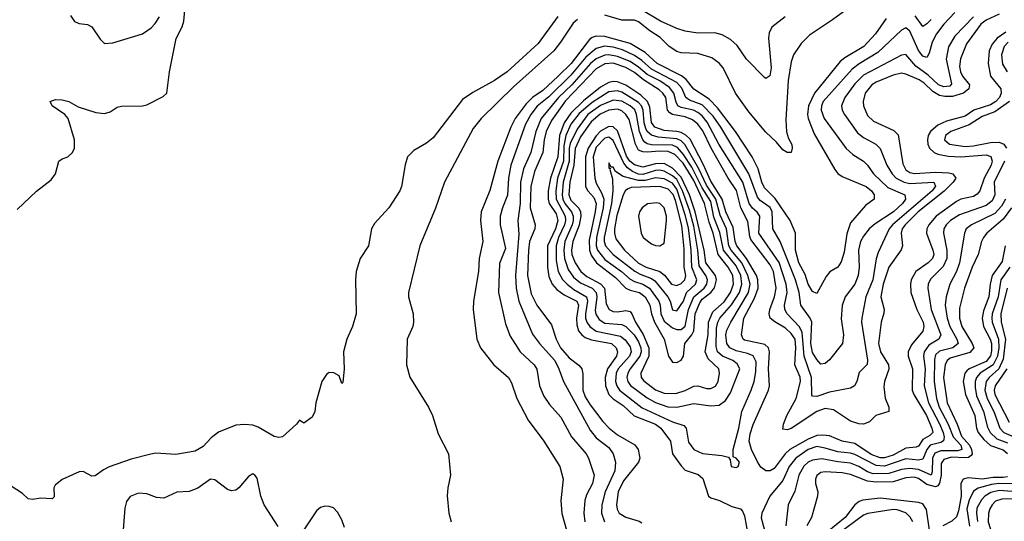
# Model space of a CAD drawing. Header units: inches. Extents: x 884549 to 1028252, y 526810 to 653624.
# Tile 146 of 256: x 951570 to 956215, y 562272 to 564636. Entities that reach past the tile are written whole.
import ezdxf

# ---------------------------------------------------------------- set-up
doc = ezdxf.new("R2010")
doc.units = ezdxf.units.IN
doc.header["$MEASUREMENT"] = 0
doc.layers.add('A9556', color=7, linetype='Continuous')

msp = doc.modelspace()

# ---------------------------------------------------------------- linework, layer by layer
at = {"layer": 'A9556', "color": 5}
for points, elevation in [([(951558.6, 563741.4), (951650, 563828.8), (951718.2, 563881.8), (951739.5, 563910), (951755.3, 563970), (951770, 563981), (951798, 563990), (951819, 564010), (951829, 564030), (951829, 564070), (951799.6, 564170), (951782.4, 564190), (951722.6, 564230), (951714, 564250), (951739.6, 564260.4), (951770, 564258.2), (951802, 564250), (951846.3, 564226.3), (951930, 564198.2), (951970, 564194), (951997.3, 564202.6), (952030, 564223.8), (952050, 564228.4), (952149.4, 564230.6), (952170, 564234.8), (952246.3, 564273.7), (952264, 564290), (952277, 564390), (952307.7, 564547.7), (952337, 564603), (952344.8, 564630), (952357.3, 564770)], 2160), ([(955532.3, 564730), (955403.9, 564636.1), (955295.9, 564564.1), (955256.6, 564523.4), (955219.8, 564470), (955210, 564438), (955194.8, 564350), (955183.7, 564163.7), (955187.8, 564107.8), (955197, 564077), (955212.4, 564047.6), (955214.9, 564030), (955210, 564009.7), (955190, 564009.8), (955170, 564023.5), (955139.7, 564059.7), (955090, 564106.5), (955010, 564201.4), (954947.7, 564290), (954889.2, 564409.2), (954870, 564431.2), (954835.9, 564455.9), (954770, 564476.9), (954690, 564480.3), (954670, 564486.1), (954634.1, 564510), (954592.2, 564552.2), (954543.1, 564583.1), (954490, 564627), (954470, 564633.4), (954410, 564633.4), (954330, 564657.5)], 2180), ([(955180.7, 564650), (955118.8, 564601.2), (955105.2, 564574.8), (955103.3, 564550), (955115.7, 564410), (955108.7, 564371.3), (955090, 564359.5), (955084.2, 564364.2), (954998.9, 564450), (954955.2, 564515.2), (954923.1, 564543.1), (954884.6, 564564.6), (954850, 564573.7), (954770, 564573), (954710, 564581.9), (954670, 564594.9), (954593.8, 564630), (954503.1, 564683.1)], 2160), ([(954108.9, 564651.1), (954016.3, 564523.7), (953870, 564390.5), (953810, 564349.2), (953707.2, 564292.8), (953659.4, 564260.6), (953520.5, 564079.5), (953490, 564053.6), (953430, 564020.4), (953399.5, 563990), (953387.9, 563952.1), (953371.5, 563850), (953362.7, 563830), (953310.9, 563749.1), (953244.6, 563675.4), (953230.2, 563650), (953214.9, 563570), (953176.1, 563510), (953158, 563450), (953154, 563410), (953157.7, 563250), (953140.9, 563190), (953113.1, 563130), (953097, 563070), (953101.6, 562990), (953094, 562926), (953090, 562922), (953077, 562957), (953051.8, 562971.8), (953030, 562972.7), (953016.8, 562963.2), (952996, 562930), (952966.8, 562830), (952962.8, 562790), (952950, 562762), (952910, 562734), (952890, 562748.7), (952876, 562730), (952810.5, 562669.5), (952793.2, 562666.8), (952770, 562671.8), (952695.6, 562715.6), (952670, 562724.5), (952630, 562727.8), (952590, 562724.4), (952507.8, 562692.2), (952474.2, 562665.8), (952435.1, 562625), (952397.4, 562602.6), (952307.2, 562587.2), (952212.8, 562592.8), (952188.8, 562588.8), (952096, 562564.1), (951992.1, 562527.9), (951965, 562515), (951926.3, 562486.3), (951910, 562485.2), (951870, 562506), (951850, 562505.2), (951770.6, 562469.4), (951737.3, 562442.7), (951730.6, 562429.4), (951732.3, 562387.7), (951722.8, 562377.2), (951670, 562381.3), (951630, 562374.5), (951610, 562377.2), (951583.3, 562403.3), (951530, 562437.2)], 2160), ([(951810, 564656), (951828.4, 564628.4), (951850, 564619.1), (951890, 564613.4), (951910, 564602), (951950, 564544.9), (951970, 564523.8), (952010, 564527.1), (952150, 564570.3), (952190, 564598), (952210, 564618.7), (952229.8, 564650)], 2180), ([(954202, 564638), (954180.4, 564619.6), (954121.7, 564530), (954089.2, 564490), (953900.3, 564319.7), (953747.8, 564170), (953710, 564123.5), (953573.5, 563870), (953532.2, 563747.8), (953457.3, 563570), (953403.9, 563350), (953404.7, 563330), (953426, 563250), (953428.2, 563210), (953425.5, 563190), (953397.7, 563130), (953394.4, 563010), (953411.1, 562951.1), (953498.7, 562810), (953518, 562770), (953543.6, 562683.6), (953592.4, 562590), (953603.1, 562490), (953590.4, 562430), (953587.5, 562392.5), (953594, 562310), (953604.9, 562270)], 2180), ([(955657.3, 564642.7), (955606.7, 564570), (955552.5, 564510), (955463.3, 564456.7), (955441.4, 564438.6), (955319.4, 564290), (955290.9, 564230), (955286.2, 564190), (955290.1, 564170.1), (955318.7, 564098.7), (955415.7, 563930), (955430, 563911.9), (955450, 563897.5), (955563, 563850), (955588.3, 563830), (955601.3, 563810), (955600.6, 563790), (955560.3, 563759.7), (955490, 563678), (955472.5, 563627.5), (955459.2, 563540.8), (955445.7, 563494.3), (955430, 563469.8), (955392.6, 563447.4), (955374, 563426), (955330, 563345.6), (955310, 563354.5), (955290, 563389), (955274.9, 563434.9), (955246.1, 563490), (955229.9, 563550), (955230.5, 563630.5), (955205.2, 563690), (955134.2, 563794.2), (955084.3, 563844.3), (955071.8, 563870), (955053.7, 563933.7), (955024.9, 563990), (954947.6, 564110), (954861.3, 564221.3), (954822, 564262), (954750, 564308.1), (954714.5, 564354.5), (954692.1, 564372.1), (954577.5, 564430), (954521.4, 564481.4), (954450, 564523.9), (954330, 564557.8), (954290, 564558.8), (954270, 564552.2), (954257.7, 564542.3), (954171.3, 564430), (954110, 564369.9), (954037.3, 564302.7), (953990, 564269.7), (953959.8, 564240.2), (953908, 564170), (953887.6, 564130), (953825, 563970), (953788.7, 563831.3), (953746.7, 563730), (953743.9, 563690), (953755.4, 563590), (953737.3, 563510), (953734.6, 563450), (953711.4, 563310), (953709.5, 563270), (953726.4, 563130), (953744.1, 563090), (953806.2, 563010), (953875.5, 562950), (953890, 562923.8), (953915.5, 562850), (953969.1, 562749.1), (954042.2, 562650), (954117.7, 562530), (954133.8, 562470), (954122.7, 562370), (954128, 562308), (954149.4, 562230)], 2220), ([(955981.3, 564670), (955930, 564614.8), (955895.9, 564570), (955874.9, 564530), (955860.9, 564479.1), (955850, 564458.7), (955830, 564465), (955810, 564490.9), (955770, 564582.8), (955750, 564597.9), (955730, 564587.4), (955618.6, 564481.4), (955530, 564427.6), (955497.3, 564402.7), (955361.2, 564250), (955352.5, 564230), (955351.7, 564210), (955366, 564170), (955469.5, 564029.5), (955500.1, 564000.1), (955550, 563969.3), (955570, 563950.2), (955598.3, 563910), (955665.8, 563845.8), (955746.2, 563810), (955748.5, 563790), (955735.4, 563770), (955691.6, 563730), (955605.9, 563674.1), (955577.6, 563650), (955550, 563616.2), (955536.6, 563590), (955526.5, 563550), (955529.6, 563470), (955525.2, 563430), (955509.6, 563390), (955463.9, 563330), (955450.6, 563289.4), (955445.9, 563225.9), (955455.7, 563150), (955452.4, 563110), (955390, 563032.5), (955370, 563016.3), (955350, 563012.3), (955330, 563033.9), (955310, 563067.1), (955303.1, 563110), (955307.2, 563210), (955298.4, 563230), (955254.4, 563290), (955246.8, 563350), (955229.5, 563410), (955158.2, 563590), (955122.5, 563650), (955119.8, 563730), (955110, 563751), (955063.7, 563783.7), (955050, 563799.6), (955009.6, 563909.6), (954877.8, 564130), (954842.1, 564182.1), (954790, 564234.3), (954730, 564257.7), (954713.3, 564270), (954694.1, 564314.1), (954670, 564340.8), (954550, 564403.5), (954504.5, 564444.5), (954470, 564468.3), (954413.6, 564493.6), (954370, 564506.2), (954329, 564511), (954290, 564500.2), (954241, 564459), (954170, 564375.2), (954066.6, 564273.4), (954011.3, 564228.7), (953981, 564190), (953955.5, 564144.5), (953887.1, 563950), (953876.1, 563890), (953871, 563809), (953847.4, 563750), (953837, 563710), (953837.5, 563670), (953861.9, 563558.1), (953833, 563487), (953829.1, 563350), (953862.7, 563202.7), (953884.1, 563144.1), (953930.8, 563070), (953997.6, 563010), (954009.1, 562989.1), (954023.1, 562910), (954042.2, 562862.2), (954070, 562821.6), (954122.4, 562762.4), (954172.8, 562670), (954242.7, 562590), (954254.1, 562570), (954280.4, 562490), (954272.5, 562450), (954244.2, 562395.8), (954235.7, 562370), (954231.4, 562310), (954236.8, 562270)], 2240), ([(956070.4, 564650), (955981.7, 564558.3), (955951.8, 564508.2), (955940.7, 564450), (955965.6, 564334.4), (955957.4, 564322.6), (955930, 564319.2), (955905.1, 564330), (955855.6, 564375.6), (955798, 564418), (955750, 564472.5), (955730, 564469.4), (955550, 564375), (955510, 564334.7), (955462.7, 564270), (955446.9, 564230), (955450.1, 564210), (955460.7, 564190), (955522.4, 564102.4), (955550, 564080.8), (955608.9, 564048.9), (955628.9, 564028.9), (955660.3, 563950), (955686.1, 563910), (955705, 563890), (955742.1, 563870), (955770, 563864.2), (955883.1, 563870), (955891.1, 563851.1), (955874.2, 563830), (955686.8, 563670), (955672.4, 563650), (955620.4, 563539.6), (955610.4, 563509.6), (955595.5, 563410), (955562.2, 563330), (955543.1, 563230), (955541.9, 563210), (955569.3, 563030.7), (955568.5, 563011.5), (955530, 562972.6), (955519.2, 562930), (955508.9, 562911.1), (955490, 562899), (955390, 562879.9), (955330, 562860.5), (955310, 562862.3), (955306.6, 562866.6), (955305.2, 562950), (955270.4, 563050.4), (955261.6, 563161.6), (955248.7, 563188.7), (955191.4, 563250), (955180.1, 563270), (955178, 563290), (955190.8, 563350), (955185.4, 563390), (955152.4, 563492.4), (955057.2, 563630), (955061.6, 563710), (955049.5, 563729.5), (955027.2, 563747.2), (955011.3, 563770), (954980.8, 563870), (954867.9, 564050), (954813.7, 564153.7), (954790, 564182.4), (954770, 564198.7), (954749.1, 564209.1), (954690, 564221.9), (954675.5, 564230), (954666.8, 564246.8), (954656.6, 564290), (954636.2, 564316.2), (954590, 564347.9), (954530, 564377.8), (954490, 564413.1), (954450, 564439.4), (954390, 564463.1), (954350, 564470.3), (954330, 564468.7), (954290, 564451.3), (954263.6, 564430), (954174.6, 564330), (954112.4, 564270), (954029.5, 564170), (954004.3, 564110), (953980.9, 564010), (953947.2, 563932.8), (953933.3, 563870), (953930.5, 563769.5), (953919.9, 563690), (953924.9, 563624.9), (953909.4, 563430), (953912.8, 563370), (953924.6, 563310), (953990, 563153.2), (954022.2, 563110), (954094.6, 563030), (954114.1, 562990), (954134.8, 562930), (954261, 562701), (954290, 562665.7), (954350, 562619.2), (954370.1, 562590), (954380.1, 562550), (954377.9, 562510), (954332.8, 562410), (954316, 562350), (954314.9, 562310), (954328.7, 562270)], 2260), ([(956190, 564663), (956130, 564633.7), (956105, 564615), (956036.7, 564523.3), (956008.2, 564451.8), (956004.3, 564415.7), (956008.1, 564390), (956018.5, 564370), (956050.6, 564330), (956048.1, 564310), (956023.1, 564290), (955970, 564273.9), (955933.7, 564273.7), (955910, 564279.2), (955878.1, 564298.1), (955837.1, 564337.1), (955812.9, 564352.9), (955750, 564380.1), (955730, 564384.1), (955690, 564375.5), (955610, 564342), (955590, 564329.9), (955559.4, 564290), (955548.7, 564250), (955550.5, 564230), (955570, 564184.8), (955598.2, 564158.2), (955693.9, 564113.9), (955713.8, 564093.8), (955736.7, 563956.7), (955750, 563929.2), (955770, 563916.7), (955791.8, 563911.8), (955890, 563917.8), (955954.1, 563914.1), (955972.7, 563910), (955986.5, 563890), (955974.3, 563870), (955931.6, 563828.4), (955809, 563731), (955746.6, 563670), (955733.6, 563650), (955728.3, 563630), (955735.3, 563570), (955729, 563551), (955670.7, 563470), (955643.8, 563390), (955633.1, 563330), (955647.6, 563270), (955647, 563253), (955634.7, 563210), (955621.2, 563110), (955630.4, 563070), (955669.4, 563010), (955670.7, 562989.3), (955649.1, 562930), (955646.2, 562906.2), (955652.9, 562852.9), (955670.1, 562809.9), (955670, 562788.7), (955609.1, 562770.9), (955579.6, 562740.4), (955550, 562729.2), (955529.1, 562730.9), (955490, 562743.9), (955410, 562797.9), (955370, 562804), (955330, 562789.6), (955210, 562709.5), (955190, 562702.3), (955170, 562706.4), (955174.1, 562730), (955189.8, 562770.2), (955232.9, 562850), (955253.5, 562930), (955251.3, 562951.3), (955226.5, 563010), (955232.2, 563090), (955227.9, 563130), (955210, 563157.5), (955182.7, 563182.7), (955132, 563212), (955109.9, 563230), (955106, 563250), (955109.1, 563270), (955130.8, 563330), (955138.3, 563370), (955126.5, 563450), (955110, 563481.4), (955019.9, 563599.9), (955014.2, 563614.2), (955005.4, 563685.4), (954971.8, 563750), (954951.8, 563831.8), (954912.8, 563890), (954832.6, 564030), (954793, 564113), (954770, 564143.7), (954744.2, 564164.2), (954710, 564178), (954649.8, 564189.8), (954637.3, 564197.3), (954626.5, 564210), (954617.6, 564270), (954604.2, 564290), (954586.1, 564306.1), (954512.6, 564352.6), (954470, 564387.7), (954430, 564410.7), (954370, 564431.8), (954330, 564428.7), (954290, 564404.1), (954145.6, 564254.4), (954079, 564161), (954054.2, 564110), (954044.3, 564070), (954038.7, 564010), (953999.1, 563920.9), (953981.7, 563850), (953978.5, 563750), (954002.1, 563670), (953999.7, 563650), (953975.7, 563590), (953970.1, 563550), (953965.1, 563430), (953983.4, 563343.4), (954010, 563290.7), (954078.3, 563198.3), (954101.3, 563130), (954121.7, 563090), (954162.4, 563042.4), (954207.5, 563007.5), (954221.9, 562990), (954227.3, 562967.3), (954226.1, 562890), (954238.5, 562858.5), (954261.3, 562821.3), (954321.5, 562741.5), (954351.6, 562710), (954390, 562679.1), (954471.7, 562631.7), (954488.3, 562610), (954495, 562570), (954489.1, 562550), (954418.1, 562461.9), (954393.9, 562410), (954385.7, 562350), (954388.9, 562328.9), (954398.5, 562310), (954430, 562290.8), (954492.2, 562272.2), (954504.4, 562264.4)], 2280), ([(955870, 564637.1), (955850, 564616.1), (955830, 564604.8), (955793.8, 564653.8)], 2220), ([(956221.9, 564578.1), (956181, 564550), (956158.5, 564521.5), (956143.4, 564490), (956138.2, 564430), (956149.7, 564370), (956198.3, 564310), (956200.3, 564290), (956192.8, 564270), (956174.3, 564250), (956150, 564235.1), (956071.8, 564210), (956030, 564181.3), (955942.7, 564157.3), (955900.7, 564139.2), (955867, 564110), (955856.2, 564090), (955852.3, 564070), (955853.9, 564050), (955862.3, 564030), (955883.6, 564010), (955902, 564002), (955950, 563992.6), (956010, 563990.5), (956130, 563999.7), (956152.2, 563992.2), (956157.3, 563970), (956152.5, 563950), (956120.7, 563890), (956099.3, 563830), (956086.6, 563813.4), (956070, 563802.7), (956010, 563789.6), (955990, 563779.9), (955893.2, 563710), (955859.6, 563670), (955849.8, 563650), (955847.8, 563630), (955878.2, 563550), (955881.8, 563530), (955876.6, 563510), (955856.4, 563490), (955798.1, 563450), (955776.3, 563410), (955771.9, 563390), (955774.2, 563350), (955802.7, 563270), (955833, 563210), (955836.1, 563190), (955831.2, 563168.8), (955776.8, 563103.2), (955761.1, 563070), (955762.1, 563050), (955782.3, 562990), (955780.9, 562890), (955788.1, 562870), (955848, 562770), (955873.5, 562710), (955877.1, 562690), (955863.7, 562676.3), (955830, 562656.7), (955810, 562626.7), (955799.2, 562620.8), (955750, 562616.6), (955690, 562583.9), (955650, 562570.4), (955630, 562571.2), (955587.4, 562587.4), (955510, 562637.9), (955450, 562649.7), (955390, 562674.2), (955358.3, 562678.3), (955330, 562675.6), (955290, 562659.3), (955202.5, 562610), (955181.1, 562590), (955130, 562520.1), (955110, 562509.9), (955090, 562509.9), (955067, 562527), (955051.4, 562551.4), (955022.5, 562610), (955011.2, 562650), (955015.9, 562684.1), (955030, 562727.3), (955102.8, 562890), (955108, 562910), (955102.1, 562990), (955107.8, 563070), (955102.2, 563090), (955085.6, 563105.6), (954990, 563125.6), (954983.4, 563130), (954974.9, 563150), (954986.8, 563230), (955036.8, 563323.2), (955053.3, 563370), (955053, 563410), (955045.3, 563430), (954999.1, 563510), (954953.3, 563570), (954945.2, 563590), (954936, 563656), (954901.6, 563730), (954884.8, 563790), (954830, 563874.6), (954794.9, 563954.9), (954732.4, 564072.4), (954711.9, 564091.9), (954690, 564103.8), (954670, 564109.5), (954610, 564113.9), (954565.7, 564130), (954551.4, 564151.4), (954543.6, 564223.6), (954532.5, 564250), (954500.2, 564280.2), (954430, 564327.4), (954390, 564343.8), (954370, 564345.1), (954350, 564340.8), (954310, 564318.6), (954230, 564254.6), (954170, 564195), (954139.4, 564150), (954117.4, 564090), (954109.5, 563990), (954074, 563890), (954062.7, 563830), (954062.5, 563790), (954067.6, 563770), (954101.4, 563721.4), (954109.3, 563690), (954097.7, 563650), (954060.7, 563570), (954059.8, 563470), (954066.2, 563426.2), (954082.4, 563390), (954103.9, 563363.9), (954138.9, 563338.9), (954197.7, 563310), (954206.2, 563290), (954196.3, 563230), (954197.9, 563197.9), (954206.9, 563170), (954222.2, 563150), (954238.2, 563138.2), (954267, 563127), (954362.6, 563110), (954384.6, 563090), (954390.4, 563070), (954385, 563050), (954342.9, 562990), (954332.5, 562950), (954332.9, 562910), (954349.4, 562869.4), (954369.2, 562849.2), (954417.7, 562817.7), (954468.4, 562768.4), (954568.9, 562730), (954594.9, 562710), (954640.1, 562650), (954650.1, 562590), (954690, 562533.1), (954710, 562513), (954771.6, 562491.6), (954793.6, 562473.6), (954819.6, 562390), (954830, 562381.6), (954872.2, 562370), (954930, 562341), (954970, 562330.2), (954979.8, 562319.8), (954990, 562297.3), (955004.9, 562210)], 2320), ([(956233, 564530), (956214.6, 564510), (956201, 564470), (956206.3, 564426.3), (956229.1, 564390)], 2340), ([(956239.9, 564250), (956170, 564202.6), (956110, 564180.1), (956050, 564140.4), (955963, 564110), (955938, 564090), (955932.3, 564070), (955956.5, 564050), (956030, 564038.4), (956070, 564041.9), (956150, 564058.1), (956190, 564059), (956212.5, 564050), (956224.8, 564030)], 2340), ([(956215.5, 563970), (956167, 563870), (956169.7, 563810), (956157.6, 563782.4), (956130, 563760.8), (956004.1, 563715.9), (955961.5, 563690), (955941.2, 563670), (955930.1, 563650), (955928.7, 563630), (955943.9, 563550), (955944.1, 563510), (955926.8, 563473.2), (955866.8, 563413.3), (955855.2, 563390), (955853.9, 563370), (955870.7, 563270), (955914.9, 563150), (955906.9, 563130), (955858.4, 563101.6), (955837.1, 563070), (955834.1, 563050), (955841.2, 562990), (955836.7, 562910), (955857.4, 562830), (955910, 562731.7), (955927, 562690), (955931.9, 562668.1), (955928.7, 562651.3), (955916.3, 562643.7), (955866, 562630), (955849.1, 562610.9), (955830, 562564), (955810, 562559.7), (955750, 562565.6), (955650, 562531.8), (955610, 562534.9), (955510, 562587.1), (955490, 562593.4), (955430, 562599.1), (955370, 562617), (955330, 562623.7), (955290, 562610), (955230.8, 562569.2), (955200.8, 562530), (955170, 562464.4), (955108.4, 562390), (955071.4, 562310), (955067.5, 562287.5), (955083.3, 562230)], 2340), ([(956220.4, 563790), (956202.4, 563757.6), (956170, 563723.5), (956059.8, 563670), (956035.5, 563650), (956027.3, 563630), (956004.2, 563490), (955989.7, 563450), (955957.4, 563390), (955940.1, 563330), (955936.1, 563290), (955945.7, 563230), (955958.1, 563190), (955991.1, 563130), (955996.8, 563110), (955972.5, 563090), (955910, 563073.6), (955890, 563056.1), (955885.7, 563034.3), (955884.1, 562930), (955895.7, 562850), (955908.4, 562810), (955949.8, 562730), (955973.2, 562670), (956010.3, 562630), (956015.2, 562610), (955995.8, 562604.2), (955915.6, 562604.4), (955887.1, 562592.9), (955876.3, 562570), (955875.2, 562504.8), (955870, 562488.5), (955810, 562515.9), (955770, 562521.1), (955730, 562516), (955670, 562496.5), (955595.6, 562495.7), (955570, 562504.5), (955529.4, 562530), (955490, 562546.3), (955430, 562551.5), (955354.1, 562565.9), (955310, 562560.4), (955289.8, 562550.2), (955270, 562532.4), (955245.2, 562490), (955226.7, 562413.3), (955195.3, 562350), (955184.7, 562250)], 2360), ([(956249.3, 563750), (956210, 563696.3), (956132.2, 563630), (956116.2, 563610), (956106.7, 563590), (956092.3, 563530), (956063.5, 563470), (956026.6, 563370), (956003.2, 563276.8), (956004.2, 563230), (956015.3, 563190), (956064.1, 563110), (956070.6, 563089.4), (956051.9, 563068.1), (955959.4, 563040.6), (955945, 563030), (955936.8, 563010), (955928.7, 562950), (955945, 562830), (955993.4, 562730), (956013.8, 562673.8), (956050.5, 562630.5), (956060.3, 562610), (956062.7, 562590), (956058.3, 562581.7), (956046.8, 562573.2), (956030, 562570.3), (955966.2, 562573.8), (955930, 562563.5), (955916.4, 562543.6), (955916.9, 562490), (955910, 562451.2), (955900.7, 562439.3), (955890, 562435), (955850, 562445.9), (955810, 562472.8), (955790, 562479.1), (955750, 562477.1), (955690, 562458.4), (955610, 562456.5), (955570, 562460.6), (955490, 562492.4), (955450, 562499.9), (955370, 562504.2), (955350, 562501.1), (955330, 562486.9), (955323.6, 562470), (955323.8, 562450), (955334.6, 562410), (955334.4, 562390), (955305.1, 562290), (955283.5, 562250)], 2380), ([(956219.6, 563570), (956204.3, 563495.7), (956157.5, 563430), (956148.1, 563390), (956142.4, 563330), (956116.8, 563263.2), (956110.5, 563230), (956117.2, 563190), (956148.7, 563130), (956154.4, 563110), (956155.1, 563075.1), (956150, 563051.8), (956130, 563024.9), (956050, 562990.4), (956039, 562981), (956028.6, 562970), (956020.8, 562930), (956032.5, 562870), (956075.8, 562770), (956084.3, 562710), (956091.7, 562690), (956117.7, 562657.7), (956149.4, 562629.4), (956209.1, 562609.1), (956230, 562590.8)], 2420), ([(956240.8, 563470), (956198, 563410), (956185.9, 563330), (956157.5, 563250), (956155.6, 563230), (956158, 563210), (956187.3, 563130), (956188.9, 563090), (956182.6, 563050), (956162.9, 563010), (956101.3, 562970), (956083.6, 562950), (956076.8, 562930), (956076.9, 562903.1), (956083.8, 562863.8), (956116.7, 562790), (956135.5, 562715.5), (956147.8, 562690), (956179.8, 562659.8), (956230, 562642.4)], 2440), ([(956228.9, 563371.1), (956198.2, 563250), (956200.2, 563210), (956220.4, 563130), (956210, 563036.8), (956189, 562991), (956143.4, 562950), (956129.4, 562930.6), (956122.9, 562890), (956134.4, 562850), (956165.4, 562790), (956193.9, 562710), (956212.7, 562690), (956281.2, 562661.2)], 2460), ([(956227.2, 562990), (956171.6, 562910), (956167.8, 562890), (956171, 562870), (956238.5, 562738.5)], 2480), ([(952790, 562246.9), (952724.2, 562350), (952707.9, 562390), (952690, 562475.3), (952679, 562490), (952670, 562495.1), (952650, 562483.7), (952603.8, 562430), (952590, 562418.7), (952570, 562414.7), (952550, 562422), (952490, 562468), (952470, 562469.7), (952410, 562428.5), (952370, 562412.1), (952311.7, 562408.3), (952250, 562380.5), (952216.1, 562383.9), (952170, 562400.5), (952130, 562403.6), (952091.9, 562388.1), (952074.7, 562365.3), (952066, 562334), (952055.3, 562190)], 2180), ([(956230, 562481.8), (956210, 562478.4), (956162.3, 562477.7), (956110, 562470.1), (956043.8, 562476.2), (956021.2, 562470), (956010.4, 562449.6), (956010.9, 562390), (955999.3, 562320.7), (955990, 562292.6), (955967.3, 562272.7), (955924.3, 562250)], 2420), ([(956270, 562448.6), (956189.9, 562450.1), (956154.2, 562445.8), (956091.6, 562428.4), (956070, 562413.7), (956048.8, 562371.2), (956037.7, 562330), (956050.7, 562249.3)], 2440), ([(956252.7, 562412.7), (956190, 562417.6), (956151.9, 562408.1), (956123.4, 562390), (956107, 562373), (956085.7, 562334.3), (956083.3, 562310), (956089, 562271)], 2460), ([(955862.3, 562230), (955847.8, 562327.8), (955830, 562353.3), (955810, 562360.5), (955630, 562380.1), (955548.3, 562371.7), (955530, 562365.8), (955510, 562348.9), (955464.2, 562290), (955380.1, 562219.9)], 2420), ([(956270, 562377.4), (956203.6, 562376.4), (956173.9, 562366.1), (956157.9, 562350), (956146.9, 562330), (956141, 562310), (956139.5, 562270), (956158.2, 562210), (956203.5, 562143.5), (956250, 562084.4)], 2480), ([(953103.2, 562243.2), (953090, 562279.3), (953070, 562315.1), (953050, 562334.5), (953030, 562342), (953010, 562342.9), (952990, 562336.2), (952970, 562320.7), (952910, 562232)], 2180), ([(955784.2, 562270), (955771.3, 562291.3), (955750, 562311.2), (955710, 562325.9), (955690, 562327.1), (955571.4, 562308.6), (955550, 562299.9), (955429.4, 562210.7)], 2440)]:
    msp.add_lwpolyline(points, dxfattribs=dict(at, elevation=elevation))
for points, elevation in [([(954390, 564301), (954350, 564295.8), (954270, 564246.1), (954210, 564194), (954170, 564144.1), (954147.3, 564090), (954137.8, 564042.2), (954135.3, 563970), (954107, 563890), (954098.7, 563830), (954101, 563790), (954142.9, 563710), (954144.3, 563690), (954139.9, 563670), (954111.5, 563610), (954100.8, 563570), (954101.2, 563501.2), (954110, 563450), (954131.3, 563411.3), (954152.4, 563390), (954184.9, 563364.9), (954244.1, 563330), (954249.4, 563310), (954239.1, 563250), (954240, 563230), (954245.9, 563210), (954259.2, 563190), (954290, 563168.6), (954404.7, 563144.7), (954426.9, 563126.9), (954450, 563094.8), (954454.6, 563070), (954446.4, 563050), (954394.2, 562990), (954384.5, 562970), (954381.6, 562930), (954387.2, 562910), (954399.9, 562890), (954507.3, 562807.3), (954650, 562741), (954702.8, 562722.8), (954714.6, 562710), (954724.6, 562644.6), (954750.8, 562610.8), (954790.8, 562590.8), (954882.1, 562582.1), (954914.6, 562574.6), (954922, 562562), (954927.2, 562530), (954950, 562524.6), (954959.7, 562530), (954965.7, 562550), (954950, 562569.7), (954936.3, 562576.3), (954935.5, 562610), (954962, 562710), (954976.1, 562790), (955021.5, 562890), (955034.5, 562930), (955042.9, 562977.1), (955044.2, 563024.2), (955030, 563052), (955003.4, 563063.4), (954950, 563075.5), (954920.1, 563090), (954905.6, 563110), (954900.6, 563150), (954906.7, 563173.3), (954924.7, 563210), (955007.7, 563350), (955015.4, 563390), (955005.9, 563430), (954976.7, 563490), (954926.6, 563550), (954915.7, 563570), (954904, 563650), (954874.1, 563714.1), (954854.5, 563790), (954810, 563855.8), (954773.3, 563933.3), (954708.2, 564048.2), (954690, 564065.4), (954670, 564075.2), (954582.4, 564082.4), (954550, 564091.4), (954530, 564109.3), (954523.3, 564123.3), (954516.6, 564150), (954511.9, 564210), (954503.8, 564230), (954490, 564246.4), (954410, 564295)], 2340), ([(954370, 564257.4), (954310, 564231.8), (954251, 564189), (954199.6, 564120.4), (954167.4, 564052.6), (954162.2, 564030), (954161.7, 563970), (954134, 563870), (954129.4, 563810), (954132.4, 563790), (954142, 563770), (954173.7, 563730), (954180.5, 563710), (954180.4, 563690), (954175.9, 563670), (954141.4, 563590), (954137.6, 563550), (954141, 563510), (954158.1, 563458.1), (954182.7, 563422.7), (954215.4, 563395.4), (954270.5, 563370), (954290.3, 563350.3), (954292.9, 563330), (954285.6, 563265.6), (954288.6, 563248.6), (954303.7, 563223.7), (954330, 563206.5), (954410, 563198.7), (954430, 563189.7), (954468.3, 563150), (954490, 563118.2), (954500.5, 563090), (954501.3, 563070), (954494.9, 563050), (954449.5, 562990), (954438.3, 562970), (954433.9, 562950), (954438.8, 562930), (954451.2, 562911.2), (954530, 562853.6), (954570, 562831.7), (954628.1, 562811.9), (954670, 562809.1), (954750, 562827), (954830, 562815.7), (954870, 562819.1), (954899.1, 562840.9), (954923.1, 562876.9), (954967.3, 562990), (954954.8, 563014.8), (954933.6, 563030), (954885, 563050), (954861.6, 563070), (954855.2, 563095.2), (954857.1, 563182.9), (954862.9, 563210), (954873, 563230), (954927.8, 563292.2), (954965.1, 563350), (954976.2, 563390), (954971.8, 563430), (954950, 563476.1), (954889.6, 563549.6), (954873.6, 563633.6), (954845.5, 563705.5), (954830, 563779.7), (954790, 563844), (954741, 563941), (954701.2, 564001.2), (954673.2, 564033.2), (954650, 564044.3), (954550, 564046.8), (954530.9, 564050.9), (954519.3, 564059.3), (954509.5, 564069.5), (954493.4, 564110), (954479.4, 564190), (954471.5, 564211.5), (954450.8, 564230.8), (954410, 564251.9)], 2360), ([(954390, 564214.3), (954350, 564209.8), (954308.9, 564191.1), (954265.9, 564154.1), (954216.4, 564083.7), (954190.6, 564029.4), (954185, 563950), (954166.2, 563870), (954160.5, 563810), (954170, 563784.9), (954208.6, 563748.6), (954216.5, 563730), (954216.8, 563710), (954210, 563668.2), (954179.5, 563590), (954173.1, 563550), (954175.5, 563530), (954191, 563490), (954217.5, 563450), (954245.8, 563425.8), (954310, 563391.5), (954328.2, 563370), (954337.4, 563297.4), (954350.4, 563270.4), (954370, 563260.1), (954390, 563258.7), (954430, 563265.7), (954450, 563260.3), (954458.1, 563250), (954475, 563210), (954511.9, 563151.9), (954538.2, 563090), (954538.6, 563050), (954500.7, 562970), (954502.7, 562950), (954514, 562934), (954570, 562891.7), (954610, 562875.5), (954665.9, 562874.2), (954710, 562888.7), (954750, 562908.1), (954769.6, 562909.6), (954810, 562898.2), (954830, 562897.9), (954851.9, 562908.1), (954865.2, 562930), (954871.2, 562970), (954868.9, 562990), (954817.8, 563037.8), (954803.1, 563070), (954818.6, 563150), (954819.6, 563210), (954840.7, 563259.3), (954892.9, 563307.1), (954923.8, 563350), (954937.1, 563390), (954933.8, 563430), (954913, 563470), (954864.5, 563530), (954841.2, 563630), (954822.5, 563682.5), (954800, 563770), (954750, 563877.6), (954699.9, 563959.9), (954660.6, 564000.6), (954630, 564015.3), (954590, 564016.9), (954530, 564011.5), (954510, 564013.1), (954490, 564021.4), (954474.5, 564050), (954445.2, 564165.2), (954430, 564189.9), (954410, 564207.2)], 2380), ([(954350, 564133), (954310, 564111.2), (954290, 564089.2), (954252.3, 564030), (954239.6, 563990), (954239.7, 563850), (954250.1, 563830), (954278.9, 563798.9), (954289.9, 563769.9), (954285.7, 563730), (954256.7, 563596.7), (954257.7, 563550), (954266.3, 563526.3), (954290.9, 563490), (954381.1, 563421.1), (954430, 563370.9), (954450, 563360.8), (954493.4, 563350), (954521.4, 563330), (954542.9, 563290), (954550.5, 563250), (954564.7, 563210), (954610.1, 563130), (954630.5, 563050), (954650, 563022), (954670, 563020.8), (954690, 563031.9), (954702.1, 563050), (954707.5, 563110), (954740.3, 563150), (954750, 563169.6), (954757.1, 563250), (954778.8, 563301.2), (954790, 563318.2), (954830.5, 563350), (954848.1, 563371.9), (954856.9, 563410), (954852, 563430), (954807.3, 563490), (954799.1, 563550), (954757.1, 563730), (954730.2, 563810), (954690, 563894.8), (954650, 563935.9), (954610, 563958.7), (954570, 563957), (954510, 563941), (954470, 563952.5), (954449.2, 563969.2), (954432.6, 563992.6), (954390, 564113), (954370, 564131.1)], 2420), ([(954350, 564082.6), (954330, 564077.7), (954290, 564035), (954275.1, 563990), (954282.6, 563890), (954290, 563866.3), (954317.1, 563817.1), (954325.3, 563790), (954322.3, 563750), (954290.7, 563610), (954289.9, 563570), (954296.5, 563550), (954330, 563506.2), (954408.7, 563450), (954450, 563413.2), (954470, 563402), (954510, 563389.8), (954541.4, 563370), (954584.7, 563310), (954592.2, 563290), (954595.1, 563250), (954610, 563214.6), (954650, 563184), (954670, 563175.8), (954690, 563175.4), (954710, 563191.5), (954725.5, 563270), (954750.7, 563329.3), (954798.9, 563370), (954812.2, 563390), (954814.4, 563410), (954807, 563430), (954775.8, 563475.8), (954769.7, 563550), (954750, 563663), (954730, 563737.8), (954696.9, 563830), (954670, 563883), (954650, 563900.1), (954610, 563922.6), (954590, 563927), (954570, 563924.8), (954510, 563907.2), (954488.7, 563908.7), (954460.6, 563920.6), (954437.8, 563937.8), (954419.5, 563959.5), (954370, 564066.9)], 2440), ([(954350, 563961.2), (954350, 563936), (954356.9, 563936.9), (954353.4, 563930), (954366.5, 563886.5), (954368.9, 563828.9), (954362.5, 563770), (954327.5, 563610), (954327.2, 563590), (954333.8, 563570), (954369.7, 563530), (954471.5, 563451.5), (954496.8, 563436.8), (954550, 563417.1), (954566, 563406), (954627.7, 563330), (954638.6, 563310), (954650, 563269.3), (954670, 563263.9), (954701.1, 563310), (954716.3, 563350), (954758, 563390), (954764.5, 563410), (954740.7, 563470), (954737.7, 563550), (954725.4, 563654.6), (954710, 563715.7), (954670, 563836.8), (954650, 563865.5), (954610, 563886.3), (954570, 563890.1), (954521.2, 563878.8), (954490, 563878.1), (954417.5, 563897.5), (954380.2, 563920.2), (954370, 563940.5), (954361, 563941)], 2460), ([(954590, 563850.6), (954455.3, 563844.7), (954440.3, 563839.7), (954428.1, 563831.9), (954416.3, 563810), (954387.4, 563712.6), (954376, 563650), (954375.7, 563630), (954382.9, 563602.9), (954423.2, 563550), (954490, 563489.3), (954525, 563470), (954589.8, 563449.8), (954611.6, 563431.6), (954645.3, 563390), (954670, 563382.9), (954690, 563392.3), (954708, 563410), (954712.1, 563430), (954704.9, 563470), (954704.4, 563555.6), (954693.2, 563666.8), (954664.1, 563784.1), (954652.6, 563812.6), (954630, 563838)], 2480), ([(954573.8, 563773.8), (954531.8, 563768.2), (954506.5, 563750), (954494.3, 563730), (954489.1, 563710), (954501.5, 563630), (954511.3, 563610), (954550, 563580.1), (954570, 563572.3), (954590, 563570.8), (954610, 563583.5), (954622.2, 563690), (954621.4, 563710), (954610.4, 563750), (954590, 563769.6)], 2520)]:
    msp.add_lwpolyline(points, close=True, dxfattribs=dict(at, elevation=elevation))

doc.saveas('drawing.dxf')
